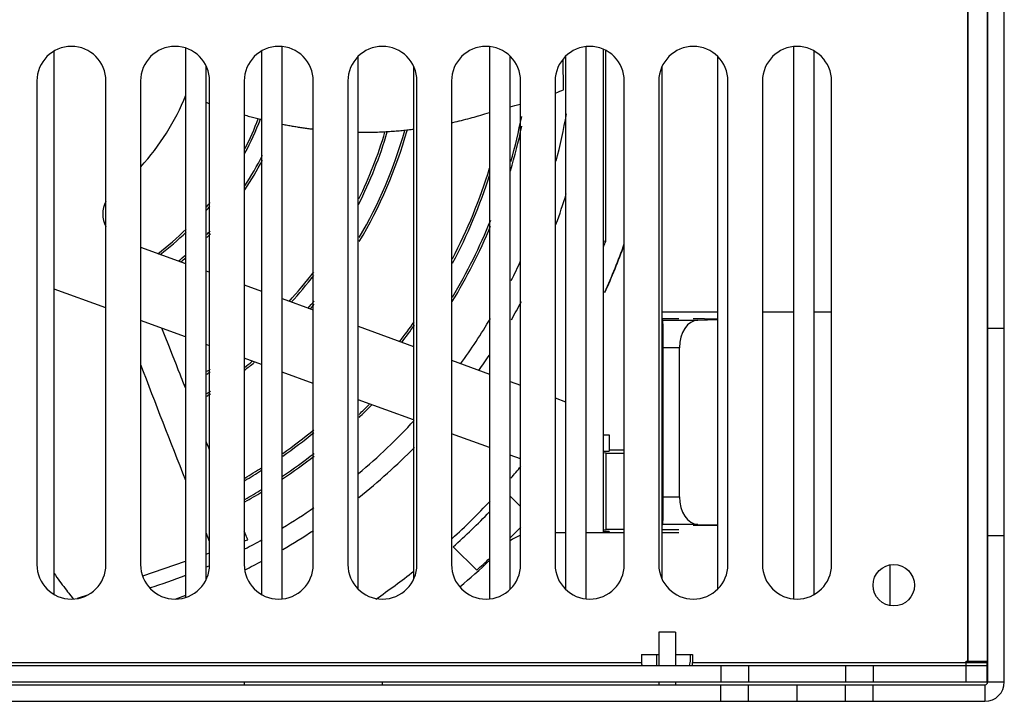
# Model space of a CAD drawing. Header units: millimetres. Extents: x 1117 to 38156, y -1945 to 7303.
# Tile 93 of 256: x 3445 to 3516, y 1123 to 1172. Entities that reach past the tile are written whole.
import ezdxf

# ---------------------------------------------------------------- set-up
doc = ezdxf.new("R2010")
doc.units = ezdxf.units.MM
doc.styles.get("Standard").update_dxf_attribs({"font": 'arial.ttf'})
doc.dimstyles.new('DIMSTYLE_1', dxfattribs={"dimtxt": 4.2, "dimasz": 3.6, "dimexe": 2.5, "dimexo": 0, "dimgap": 1.05, "dimtad": 1, "dimdsep": 46, "dimtxsty": 'Standard', "dimblk": '_FILLED', "dimblk1": '_FILLED', "dimblk2": '_FILLED', "dimcen": 0.09, "dimazin": 2, "dimtp": 0.01, "dimtm": 0.01, "dimtfac": 1, "dimtofl": 0, "dimtmove": 0, "dimatfit": 3, "dimldrblk": '_FILLED', "dimfxl": 0, "dimtolj": 1, "dimarcsym": 0})

# ---------------------------------------------------------------- blocks, each defined once
blk = doc.blocks.new('_FILLED')
at = {"color": 0, "linetype": 'ByBlock'}
blk.add_solid([(0, 0), (-1, 0.167), (-1, -0.167)], dxfattribs=at)
blk = doc.blocks.new('*D31')
at = {"color": 0, "linetype": 'Continuous', "lineweight": -2}
for p, q in [((3474.954, 1332.764), (3306.719, 1332.764)), ((3309.219, 1329.164), (3309.219, 1126.627)), ((3367.644, 1123.027), (3306.719, 1123.027))]:
    blk.add_line(p, q, dxfattribs=at)
at = {"layer": 'Defpoints', "color": 0, "linetype": 'Continuous'}
for p in [(3474.954, 1332.764), (3309.219, 1123.027), (3367.644, 1123.027)]:
    blk.add_point(p, dxfattribs=at)
at = {"color": 0, "linetype": 'Continuous', "lineweight": -2, "xscale": 3.6, "yscale": 3.6, "zscale": 3.6}
for p, rotation in [((3309.219, 1332.764), 90), ((3309.219, 1123.027), 270)]:
    blk.add_blockref('_FILLED', p, dxfattribs=dict(at, rotation=rotation))
at = {"color": 0, "linetype": 'Continuous', "insert": (3294.836, 1203.743), "char_height": 10, "width": 18.50625, "attachment_point": 2, "rotation": 90, "line_spacing_factor": 0.9}
blk.add_mtext('\\A1;209.74', dxfattribs=at)

msp = doc.modelspace()

# ---------------------------------------------------------------- linework, layer by layer
at = {"linetype": 'Continuous'}
for p, q in [((3516.244, 1124.427), (3516.244, 1286.527)), ((3515.044, 1124.427), (3515.044, 1216.027)), ((3513.594, 1213.927), (3513.594, 1125.927)), ((3513.594, 1125.827), (3513.594, 1213.927)), ((3514.994, 1213.927), (3514.994, 1125.927)), ((3447.494, 1130.762), (3447.494, 1170.092)), ((3456.994, 1170.299), (3456.994, 1130.555)), ((3462.494, 1170.092), (3462.494, 1130.762)), ((3463.994, 1130.46), (3463.994, 1170.394)), ((3478.994, 1170.394), (3478.994, 1130.46)), ((3485.994, 1130.46), (3485.994, 1170.394)), ((3487.244, 1135.227), (3487.244, 1170.196)), ((3487.401, 1156.317), (3487.401, 1170.13)), ((3500.994, 1170.394), (3500.994, 1130.46)), ((3502.494, 1130.762), (3502.494, 1170.092)), ((3469.494, 1131.146), (3469.494, 1169.709)), ((3480.494, 1131.146), (3480.494, 1169.709)), ((3484.354, 1167.278), (3484.315, 1169.486)), ((3484.494, 1169.709), (3484.494, 1131.146)), ((3495.494, 1169.709), (3495.494, 1131.146)), ((3458.494, 1131.882), (3458.494, 1168.972)), ((3473.494, 1168.972), (3473.494, 1131.882)), ((3491.494, 1131.882), (3491.494, 1168.972)), ((3446.244, 1167.927), (3446.244, 1132.927)), ((3451.244, 1132.927), (3451.244, 1167.927)), ((3453.744, 1167.927), (3453.744, 1132.927)), ((3458.744, 1132.927), (3458.744, 1167.927)), ((3461.244, 1167.927), (3461.244, 1132.927)), ((3466.244, 1132.927), (3466.244, 1167.927)), ((3468.744, 1167.927), (3468.744, 1132.927)), ((3473.744, 1132.927), (3473.744, 1167.927)), ((3476.244, 1167.927), (3476.244, 1132.927)), ((3481.244, 1132.927), (3481.244, 1167.927)), ((3483.744, 1167.927), (3483.744, 1132.927)), ((3488.744, 1132.927), (3488.744, 1167.927)), ((3491.244, 1167.927), (3491.244, 1132.927)), ((3496.244, 1132.927), (3496.244, 1167.927)), ((3498.744, 1167.927), (3498.744, 1132.927)), ((3503.744, 1132.927), (3503.744, 1167.927)), ((3483.744, 1167.057), (3483.806, 1167.079)), ((3483.806, 1167.079), (3483.944, 1167.128)), ((3483.944, 1167.128), (3484.085, 1167.179)), ((3484.085, 1167.179), (3484.229, 1167.232)), ((3484.229, 1167.232), (3484.354, 1167.278)), ((3458.494, 1166.387), (3458.645, 1166.33)), ((3458.645, 1166.33), (3458.744, 1166.294)), ((3481.028, 1166.198), (3481.223, 1166.253)), ((3481.223, 1166.253), (3481.244, 1166.259)), ((3478.518, 1165.494), (3478.668, 1165.539)), ((3478.668, 1165.539), (3478.834, 1165.589)), ((3478.834, 1165.589), (3478.994, 1165.638)), ((3480.494, 1166.053), (3480.656, 1166.096)), ((3480.656, 1166.096), (3480.839, 1166.146)), ((3480.839, 1166.146), (3481.028, 1166.198)), ((3476.244, 1164.909), (3476.34, 1164.93)), ((3476.34, 1164.93), (3476.498, 1164.966)), ((3476.498, 1164.966), (3476.653, 1165.001)), ((3476.653, 1165.001), (3476.802, 1165.037)), ((3476.976, 1165.078), (3477.116, 1165.113)), ((3477.116, 1165.113), (3477.278, 1165.154)), ((3477.278, 1165.154), (3477.435, 1165.194)), ((3477.435, 1165.194), (3477.588, 1165.234)), ((3477.588, 1165.234), (3477.737, 1165.274)), ((3477.737, 1165.274), (3477.882, 1165.313)), ((3477.882, 1165.313), (3478.024, 1165.352)), ((3478.024, 1165.352), (3478.185, 1165.398)), ((3478.365, 1165.45), (3478.518, 1165.494)), ((3463.994, 1164.803), (3464.107, 1164.781)), ((3469.494, 1164.219), (3469.584, 1164.218)), ((3470.901, 1164.234), (3471.027, 1164.239)), ((3471.027, 1164.239), (3471.152, 1164.244)), ((3471.152, 1164.244), (3471.276, 1164.249)), ((3471.276, 1164.249), (3471.399, 1164.256)), ((3471.399, 1164.256), (3471.521, 1164.262)), ((3471.521, 1164.262), (3471.642, 1164.269)), ((3471.642, 1164.269), (3471.762, 1164.276)), ((3471.762, 1164.276), (3471.88, 1164.284)), ((3471.88, 1164.284), (3471.998, 1164.293)), ((3471.998, 1164.293), (3472.114, 1164.301)), ((3472.114, 1164.301), (3472.229, 1164.31)), ((3472.229, 1164.31), (3472.343, 1164.319)), ((3472.343, 1164.319), (3472.456, 1164.329)), ((3472.456, 1164.329), (3472.568, 1164.339)), ((3472.568, 1164.339), (3472.678, 1164.349)), ((3472.678, 1164.349), (3472.787, 1164.36)), ((3472.787, 1164.36), (3472.895, 1164.371)), ((3472.895, 1164.371), (3473.002, 1164.382)), ((3473.002, 1164.382), (3473.108, 1164.394)), ((3473.108, 1164.394), (3473.212, 1164.405)), ((3473.212, 1164.405), (3473.315, 1164.417)), ((3473.315, 1164.417), (3473.416, 1164.429)), ((3473.416, 1164.429), (3473.494, 1164.439)), ((3487.244, 1156.345), (3487.401, 1156.317)), ((3453.744, 1155.907), (3456.994, 1154.724)), ((3458.494, 1154.179), (3458.744, 1154.088)), ((3451.244, 1151.496), (3447.494, 1152.861)), ((3461.244, 1153.178), (3462.494, 1152.723)), ((3463.994, 1152.177), (3466.244, 1151.358)), ((3456.994, 1149.404), (3453.744, 1150.586)), ((3491.494, 1151.227), (3495.494, 1151.227)), ((3491.494, 1150.727), (3492.694, 1150.727)), ((3491.494, 1150.673), (3491.536, 1150.62)), ((3491.536, 1150.62), (3494.077, 1150.62)), ((3494.541, 1150.704), (3493.741, 1150.704)), ((3494.077, 1150.62), (3495.494, 1150.656)), ((3494.541, 1150.699), (3494.541, 1150.704)), ((3495.341, 1150.699), (3494.541, 1150.699)), ((3495.341, 1150.69), (3495.341, 1150.699)), ((3495.494, 1150.69), (3495.341, 1150.69)), ((3498.744, 1151.227), (3500.994, 1151.227)), ((3502.494, 1151.227), (3503.744, 1151.227)), ((3455.516, 1149.433), (3455.274, 1150.029)), ((3469.494, 1150.175), (3473.494, 1148.719)), ((3515.044, 1150.027), (3516.244, 1150.027)), ((3455.78, 1148.778), (3455.516, 1149.433)), ((3456.054, 1148.092), (3455.78, 1148.778)), ((3458.744, 1148.767), (3458.494, 1148.858)), ((3492.741, 1148.62), (3491.564, 1148.62)), ((3491.564, 1137.834), (3491.564, 1148.62)), ((3492.741, 1137.834), (3492.741, 1148.62)), ((3456.338, 1147.378), (3456.054, 1148.092)), ((3462.494, 1147.402), (3461.244, 1147.857)), ((3456.478, 1147.024), (3456.338, 1147.378)), ((3456.601, 1146.71), (3456.478, 1147.024)), ((3476.244, 1147.718), (3478.994, 1146.717)), ((3456.685, 1146.497), (3456.601, 1146.71)), ((3456.751, 1146.329), (3456.685, 1146.497)), ((3456.815, 1146.165), (3456.751, 1146.329)), ((3466.244, 1146.037), (3463.994, 1146.856)), ((3456.862, 1146.045), (3456.815, 1146.165)), ((3456.924, 1145.886), (3456.862, 1146.045)), ((3456.97, 1145.768), (3456.924, 1145.886)), ((3456.994, 1145.708), (3456.97, 1145.768)), ((3480.494, 1146.171), (3481.244, 1145.898)), ((3483.744, 1144.988), (3484.494, 1144.715)), ((3473.494, 1143.398), (3469.494, 1144.854)), ((3478.994, 1141.396), (3476.244, 1142.397)), ((3487.244, 1142.318), (3487.644, 1142.318)), ((3487.644, 1142.318), (3487.644, 1141.136)), ((3458.524, 1141.769), (3458.494, 1141.843)), ((3458.601, 1141.582), (3458.524, 1141.769)), ((3458.647, 1141.472), (3458.601, 1141.582)), ((3458.684, 1141.381), (3458.647, 1141.472)), ((3458.713, 1141.311), (3458.684, 1141.381)), ((3458.743, 1141.241), (3458.713, 1141.311)), ((3458.744, 1141.238), (3458.743, 1141.241)), ((3481.244, 1140.577), (3480.494, 1140.85)), ((3487.244, 1141.136), (3487.644, 1141.136)), ((3487.444, 1141), (3487.244, 1141.011)), ((3487.444, 1141), (3488.744, 1141)), ((3487.444, 1135.454), (3487.444, 1141)), ((3487.644, 1141.227), (3488.744, 1141.227)), ((3481.244, 1137.116), (3480.494, 1137.866)), ((3491.564, 1137.834), (3492.741, 1137.834)), ((3491.536, 1135.834), (3491.494, 1135.781)), ((3494.077, 1135.834), (3491.536, 1135.834)), ((3494.541, 1135.75), (3493.741, 1135.75)), ((3494.077, 1135.834), (3495.494, 1135.798)), ((3495.341, 1135.755), (3494.541, 1135.755)), ((3494.541, 1135.755), (3494.541, 1135.75)), ((3495.494, 1135.764), (3495.341, 1135.764)), ((3495.341, 1135.764), (3495.341, 1135.755)), ((3458.741, 1134.587), (3458.49, 1135.223)), ((3458.744, 1134.588), (3458.494, 1135.224)), ((3461.266, 1135.291), (3461.244, 1135.343)), ((3461.304, 1135.201), (3461.266, 1135.291)), ((3461.46, 1134.841), (3461.421, 1134.932)), ((3484.494, 1135.227), (3483.744, 1135.227)), ((3488.744, 1135.227), (3485.994, 1135.227)), ((3487.244, 1135.444), (3487.444, 1135.454)), ((3487.644, 1135.318), (3487.244, 1135.318)), ((3488.744, 1135.454), (3487.444, 1135.454)), ((3487.644, 1135.318), (3487.644, 1135.227)), ((3491.494, 1135.465), (3492.694, 1135.465)), ((3492.694, 1135.227), (3491.494, 1135.227)), ((3515.044, 1135.027), (3516.244, 1135.027)), ((3461.244, 1134.636), (3461.509, 1134.727)), ((3476.371, 1134.21), (3478.068, 1132.513)), ((3515.044, 1134.702), (3514.994, 1134.702)), ((3458.494, 1133.689), (3458.744, 1133.775)), ((3453.9, 1132.107), (3456.994, 1133.173)), ((3507.994, 1129.951), (3507.994, 1132.905)), ((3447.494, 1132.282), (3447.588, 1132.149)), ((3447.588, 1132.149), (3447.698, 1131.994)), ((3447.698, 1131.994), (3447.79, 1131.866)), ((3447.79, 1131.866), (3447.885, 1131.735)), ((3447.885, 1131.735), (3447.983, 1131.601)), ((3447.983, 1131.601), (3448.083, 1131.465)), ((3448.083, 1131.465), (3448.187, 1131.326)), ((3448.187, 1131.326), (3448.294, 1131.183)), ((3448.294, 1131.183), (3448.377, 1131.074)), ((3448.377, 1131.074), (3448.462, 1130.962)), ((3448.462, 1130.962), (3448.549, 1130.848)), ((3448.549, 1130.848), (3448.608, 1130.771)), ((3448.608, 1130.771), (3448.699, 1130.653)), ((3448.699, 1130.653), (3448.793, 1130.533)), ((3449.192, 1130.486), (3449.994, 1130.762)), ((3448.793, 1130.533), (3448.864, 1130.443)), ((3492.444, 1128.027), (3491.244, 1128.027)), ((3491.244, 1128.027), (3491.244, 1125.627)), ((3492.444, 1128.027), (3492.444, 1125.627)), ((3515.044, 1128.352), (3514.994, 1128.352)), ((3489.997, 1126.427), (3491.244, 1126.427)), ((3489.997, 1126.427), (3489.997, 1125.827)), ((3491.082, 1126.427), (3491.082, 1125.627)), ((3492.444, 1126.427), (3493.69, 1126.427)), ((3493.546, 1126.028), (3493.546, 1126.427)), ((3493.69, 1126.427), (3493.69, 1125.827)), ((3392.49, 1125.827), (3489.997, 1125.827)), ((3493.69, 1125.827), (3514.994, 1125.827)), ((3513.494, 1125.927), (3514.994, 1125.927)), ((3513.494, 1124.427), (3513.494, 1125.927)), ((3513.794, 1125.827), (3513.794, 1125.927)), ((3514.994, 1125.827), (3514.994, 1125.927)), ((3514.994, 1124.427), (3514.994, 1125.827)), ((3368.994, 1125.627), (3514.994, 1125.627)), ((3495.744, 1125.627), (3495.744, 1124.427)), ((3497.744, 1125.627), (3497.744, 1124.427)), ((3504.744, 1125.627), (3504.744, 1124.427)), ((3506.744, 1125.627), (3506.744, 1124.427)), ((3367.644, 1124.227), (3514.844, 1124.227)), ((3368.994, 1124.427), (3513.494, 1124.427)), ((3461.244, 1124.427), (3461.244, 1124.227)), ((3471.244, 1124.227), (3471.244, 1124.427)), ((3491.244, 1124.427), (3491.244, 1124.227)), ((3492.444, 1124.427), (3492.444, 1124.227)), ((3495.744, 1123.027), (3495.744, 1124.227)), ((3497.744, 1123.027), (3497.744, 1124.227)), ((3501.244, 1123.027), (3501.244, 1124.227)), ((3504.744, 1123.027), (3504.744, 1124.227)), ((3506.744, 1123.027), (3506.744, 1124.227)), ((3513.494, 1124.427), (3514.994, 1124.427)), ((3514.844, 1124.227), (3514.844, 1123.027)), ((3515.044, 1124.427), (3516.244, 1124.427)), ((3367.644, 1123.027), (3514.844, 1123.027))]:
    msp.add_line(p, q, dxfattribs=at)
for points in [[(3461.244, 1165.472), (3461.336, 1165.445), (3461.437, 1165.417), (3461.538, 1165.388), (3461.639, 1165.36), (3461.739, 1165.333), (3461.839, 1165.306), (3461.938, 1165.28), (3462.037, 1165.253), (3462.135, 1165.228), (3462.233, 1165.203), (3462.331, 1165.178), (3462.428, 1165.153), (3462.494, 1165.137)], [(3476.802, 1165.037), (3476.832, 1165.044), (3476.976, 1165.078)], [(3478.185, 1165.398), (3478.208, 1165.404), (3478.365, 1165.45)], [(3464.107, 1164.781), (3464.197, 1164.763), (3464.286, 1164.746), (3464.375, 1164.73), (3464.464, 1164.714), (3464.552, 1164.698), (3464.64, 1164.682), (3464.727, 1164.667), (3464.814, 1164.652), (3464.901, 1164.637), (3464.987, 1164.623), (3465.073, 1164.609), (3465.159, 1164.595), (3465.244, 1164.581), (3465.329, 1164.568), (3465.414, 1164.555), (3465.498, 1164.543), (3465.582, 1164.53), (3465.665, 1164.518), (3465.749, 1164.507), (3465.831, 1164.495), (3465.914, 1164.484), (3465.996, 1164.473), (3466.078, 1164.462), (3466.159, 1164.452), (3466.244, 1164.442)], [(3469.584, 1164.218), (3469.652, 1164.218), (3469.72, 1164.217), (3469.788, 1164.217), (3469.855, 1164.217), (3469.923, 1164.217), (3469.99, 1164.217), (3470.056, 1164.217), (3470.123, 1164.218), (3470.189, 1164.218), (3470.255, 1164.219), (3470.321, 1164.22), (3470.386, 1164.221), (3470.452, 1164.222), (3470.517, 1164.223), (3470.581, 1164.225), (3470.646, 1164.226), (3470.71, 1164.228), (3470.774, 1164.23), (3470.901, 1164.234)], [(3461.362, 1135.067), (3461.324, 1135.157), (3461.304, 1135.201)], [(3461.421, 1134.932), (3461.382, 1135.022), (3461.362, 1135.067)], [(3461.509, 1134.727), (3461.479, 1134.795), (3461.46, 1134.841)]]:
    msp.add_lwpolyline(points, dxfattribs=at)
msp.add_circle((3508.244, 1131.427), 1.5, dxfattribs=at)
for centre, radius, start, end in [((3448.744, 1167.927), 2.5, 0, 180), ((3456.244, 1167.927), 2.5, 0, 180), ((3463.744, 1167.927), 2.5, 0, 180), ((3471.244, 1167.927), 2.5, 0, 180), ((3478.744, 1167.927), 2.5, 0, 180), ((3486.244, 1167.927), 2.5, 0, 180), ((3493.744, 1167.927), 2.5, 0, 180), ((3501.244, 1167.927), 2.5, 0, 180), ((3441.244, 1173.227), 17, 317.4103, 338.12574), ((3441.244, 1173.227), 44, 345.36726, 349.96567), ((3441.244, 1173.227), 22.657, 332.2897, 339.13293), ((3441.244, 1173.227), 22.5, 333.10669, 339.08449), ((3441.244, 1173.227), 40.843, 344.17613, 348.90115), ((3441.244, 1173.227), 31.657, 333.27472, 343.51182), ((3441.244, 1173.227), 31.5, 333.93729, 343.40977), ((3441.244, 1173.227), 32.843, 329.58915, 344.291), ((3441.244, 1173.227), 33, 329.13724, 344.39668), ((3441.244, 1173.227), 41, 343.26911, 347.91784), ((3441.244, 1173.227), 23.843, 327.24345, 333.42144), ((3441.244, 1173.227), 24, 326.68868, 332.64878), ((3441.244, 1173.227), 39.5, 332.60552, 342.89037), ((3441.244, 1173.227), 39.657, 332.19603, 342.31029), ((3453.005, 1158.305), 2, 152.93935, 207.04652), ((3441.244, 1173.227), 45.355, 339.77839, 342.71316), ((3441.244, 1173.227), 22.657, 319.60472, 320.64508), ((3441.244, 1173.227), 22.5, 320.08476, 321.18135), ((3441.244, 1173.227), 40.843, 329.15765, 337.8716), ((3441.244, 1173.227), 22.5, 307.67054, 314.6224), ((3441.244, 1173.227), 22.657, 307.92862, 314.23126), ((3441.244, 1173.227), 23.843, 316.53658, 317.3882), ((3441.244, 1173.227), 41, 328.77123, 337.30745), ((3441.244, 1173.227), 24, 316.14789, 316.99423), ((3441.244, 1173.227), 49.157, 339.42011, 339.87952), ((3441.244, 1173.227), 50.483, 335.94927, 340.20652), ((3441.244, 1173.227), 50.5, 335.90342, 340.15156), ((3441.244, 1173.227), 23.843, 309.76267, 311.4258), ((3441.244, 1173.227), 24, 309.98985, 311.07225), ((3441.244, 1173.227), 44, 333.35023, 335.3898), ((3441.244, 1173.227), 31.5, 317.55054, 322.62258), ((3441.244, 1173.227), 31.657, 317.66605, 322.28031), ((3441.244, 1173.227), 32.843, 318.50554, 319.76673), ((3441.244, 1173.227), 33, 318.61304, 319.44418), ((3441.244, 1173.227), 45.355, 330.14173, 332.04072), ((3441.244, 1173.227), 44, 324.13261, 329.27109), ((3441.244, 1173.227), 39.5, 322.27105, 324.8836), ((3441.244, 1173.227), 39.657, 322.34307, 324.57869), ((3441.244, 1173.227), 45.355, 324.63274, 326.34375), ((4696.111, 1624.755), 1330.92, 201.01772, 201.404398), ((3441.244, 1173.227), 31.5, 303.30245, 303.83929), ((3441.244, 1173.227), 33, 307.3606, 308.90838), ((3441.244, 1173.227), 32.843, 307.58244, 308.74422), ((3441.244, 1173.227), 31.657, 303.11865, 303.65239), ((3441.244, 1173.227), 31.5, 299.85999, 300.07929), ((3441.244, 1173.227), 31.657, 299.81783, 299.91442), ((3441.244, 1173.227), 33, 301.61787, 302.13068), ((3441.244, 1173.227), 32.843, 301.78861, 302.30342), ((3441.244, 1173.227), 41, 313.67092, 315.44095), ((3441.244, 1173.227), 40.843, 313.88762, 315.33917), ((3441.244, 1173.227), 44, 309.9911, 317.24229), ((3441.244, 1173.227), 39.657, 305.0829, 309.16038), ((3441.244, 1173.227), 39.5, 305.24493, 309.34068), ((3441.244, 1173.227), 45.355, 308.61353, 315.44374), ((3441.244, 1173.227), 41, 303.73255, 307.6764), ((3441.244, 1173.227), 40.843, 303.88819, 307.84581), ((3441.244, 1173.227), 39.5, 300.49085, 302.5655), ((3441.244, 1173.227), 52, 319.08968, 320.31916), ((3441.244, 1173.227), 39.657, 300.35877, 302.42374), ((3441.244, 1173.227), 40.843, 299.39817, 301.40541), ((3441.244, 1173.227), 41, 299.27437, 301.27575), ((3441.244, 1173.227), 44, 301.18563, 304.70009), ((3441.244, 1173.227), 52, 312.37704, 316.63667), ((3441.244, 1173.227), 52.5, 311.99742, 315.97634), ((3441.244, 1173.227), 54.897, 315.64579, 316.78067), ((3441.244, 1173.227), 45.355, 300.17692, 303.45979), ((3482.268, 1132.227), 3, 110.12763, 126.56429), ((3441.244, 1173.227), 44, 297.1021, 298.95825), ((3448.744, 1132.927), 2.5, 180, 0), ((3456.244, 1132.927), 2.5, 180, 0), ((3441.244, 1173.227), 44, 293.11516, 293.46932), ((3463.744, 1132.927), 2.5, 180, 0), ((3441.244, 1173.227), 45.355, 296.23771, 297.98834), ((3471.244, 1132.927), 2.5, 180, 0), ((3478.744, 1132.927), 2.5, 180, 0), ((3441.244, 1173.227), 55, 310.35544, 313.36034), ((3441.244, 1173.227), 54.897, 312.12863, 313.45117), ((3486.244, 1132.927), 2.5, 180, 0), ((3493.744, 1132.927), 2.5, 180, 0), ((3501.244, 1132.927), 2.5, 180, 0), ((3441.244, 1173.227), 44, 287.39211, 291.02868), ((3441.244, 1173.227), 52, 304.60725, 308.35547), ((3441.244, 1173.227), 45.355, 289.31338, 290.35372), ((3514.844, 1124.427), 1.4, 270, 0), ((3514.844, 1124.427), 0.2, 270, 0)]:
    msp.add_arc(centre, radius, start, end, dxfattribs=at)
for centre, major_axis, ratio, start_param, end_param in [((3491.536, 1148.62), (0, 2), 0.013964, -1.570777, -0.017434), ((3494.101, 1148.62), (0, 2), 0.68, 0.017453, 1.570796), ((3491.536, 1137.834), (0, 2), 0.013964, -3.124159, -1.570816), ((3494.101, 1137.834), (0, 2), 0.68, -4.712389, -3.159046), ((3492.546, 1126.028), (0.775, -0.633), 0.999619, 0.267163, 0.68429)]:
    msp.add_ellipse(centre, major_axis=major_axis, ratio=ratio, start_param=start_param, end_param=end_param, dxfattribs=at)
for points, knots in [([(3489.997, 1125.827), (3489.997, 1125.801), (3489.999, 1125.755), (3490.006, 1125.69), (3490.014, 1125.652), (3490.026, 1125.627), (3490.032, 1125.627)], [0, 0, 0, 0, 0.371841, 0.688056, 0.902737, 1, 1, 1, 1]), ([(3493.655, 1125.627), (3493.661, 1125.627), (3493.673, 1125.652), (3493.681, 1125.69), (3493.689, 1125.755), (3493.69, 1125.801), (3493.69, 1125.827)], [0, 0, 0, 0, 0.097245, 0.311957, 0.628178, 1, 1, 1, 1])]:
    msp.add_open_spline(points, degree=3, knots=knots, dxfattribs=at)

# ---------------------------------------------------------------- dimensions: what is measured, and where the dimension line sits
dim = msp.add_linear_dim(base=(3309.219, 1123.027), p1=(3474.954, 1332.764), p2=(3367.644, 1123.027), angle=270, dimstyle='DIMSTYLE_1', override={"dimtxt": 10}, dxfattribs=at)
dim.commit()
dim.dimension.update_dxf_attribs({"geometry": '*D31', "text_midpoint": (3309.219, 1203.743), "dimtype": 160})

doc.saveas('drawing.dxf')
